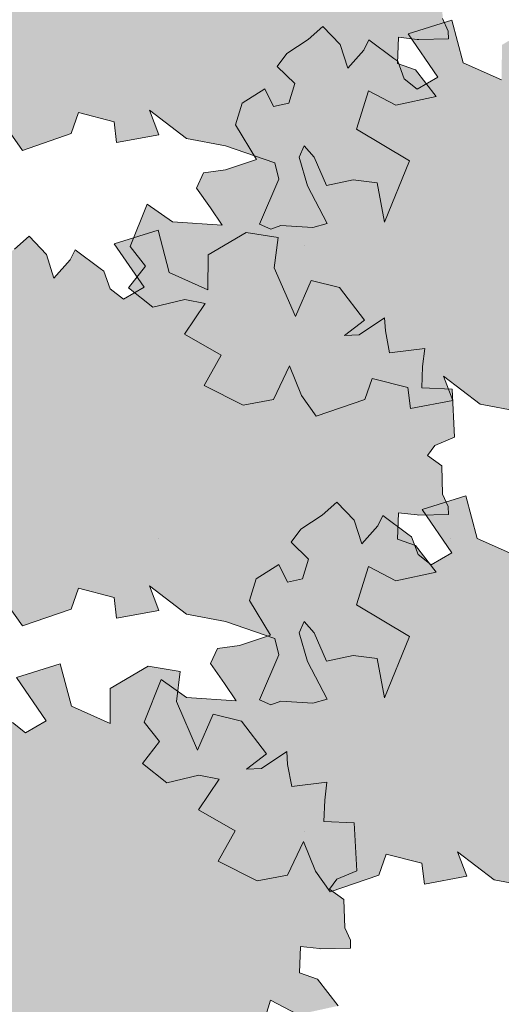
# Model space of a CAD drawing. Header units: metres. Extents: x 92403 to 95147, y 464428 to 465602.
# Tile 70 of 256: x 92439.606 to 92440.259, y 465154.262 to 465155.596. Entities that reach past the tile are written whole.
import ezdxf

# ---------------------------------------------------------------- set-up
doc = ezdxf.new("R2010")
doc.units = ezdxf.units.M
doc.layers.add('N-RO-GR-GROENSTROOK-A', color=7, linetype='CONTINUOUS', lineweight=0, true_color=0x5de817, transparency=0.7)
doc.layers.add('X-XX-AL-RMB - profiel', color=7, linetype='CONTINUOUS', lineweight=9)

msp = doc.modelspace()

# ---------------------------------------------------------------- hatches: boundary and pattern name
at = {"layer": 'N-RO-GR-GROENSTROOK-A', "transparency": 33554508}
h = msp.add_hatch(color=256, dxfattribs=at)
h.dxf.hatch_style = 1
h.paths.add_polyline_path([(92439.832218, 465155.434777), (92439.885398, 465155.424642), (92439.952275, 465155.401636), (92439.957652, 465155.379641), (92439.931308, 465155.318528), (92439.946586, 465155.311942), (92439.960346, 465155.316668), (92440.003904, 465155.313878), (92440.02332, 465155.319362), (92439.996313, 465155.370436), (92439.985343, 465155.409268), (92439.991929, 465155.424546), (92440.005518, 465155.409097), (92440.022143, 465155.371024), (92440.058527, 465155.378786), (92440.090773, 465155.374478), (92440.100812, 465155.321127), (92440.134614, 465155.404186), (92440.06308, 465155.44725), (92440.079036, 465155.499087), (92440.116181, 465155.479542), (92440.17078, 465155.491445), (92440.142652, 465155.527714), (92440.118306, 465155.536329), (92440.119796, 465155.571881), (92440.145283, 465155.56892), (92440.147348, 465155.568681), (92440.187577, 465155.569564), (92440.187343, 465155.580205), (92440.179635, 465155.597262), (92440.178384, 465155.635679), (92440.158942, 465155.649587), (92440.169134, 465155.66317), (92440.19587, 465155.674358), (92440.19261, 465155.739307), (92440.151332, 465155.741037), (92440.152542, 465155.769923), (92440.155384, 465155.794289), (92440.107806, 465155.788427), (92440.102039, 465155.818391), (92440.100956, 465155.835981), (92440.066701, 465155.812932), (92440.04664, 465155.812071), (92440.073776, 465155.8328), (92440.039746, 465155.877173), (92440.001392, 465155.886636), (92439.980094, 465155.837642), (92439.951392, 465155.903658), (92439.956487, 465155.944558), (92439.913092, 465155.951614), (92439.861893, 465155.921419), (92439.861468, 465155.874038), (92439.809129, 465155.897312), (92439.793858, 465155.954909), (92439.734564, 465155.936313), (92439.775017, 465155.877661), (92439.747029, 465155.861419), (92439.729144, 465155.875263), (92439.72053, 465155.899323), (92439.71548, 465155.902939), (92439.681424, 465155.928065), (92439.674867, 465155.91433), (92439.652776, 465155.889854), (92439.642673, 465155.921833), (92439.619255, 465155.946383), (92439.599277, 465155.928889), (92439.570395, 465155.909935), (92439.557167, 465155.892159), (92439.58091, 465155.869167), (92439.572767, 465155.842404), (92439.552298, 465155.838025), (92439.540303, 465155.862096), (92439.509571, 465155.842434), (92439.500534, 465155.812959), (92439.529262, 465155.76619), (92439.487327, 465155.752235), (92439.457512, 465155.748247), (92439.447803, 465155.727574), (92439.466957, 465155.700584), (92439.482619, 465155.677145), (92439.415191, 465155.681673), (92439.381097, 465155.705884), (92439.357874, 465155.648198), (92439.378619, 465155.621927), (92439.355529, 465155.592256), (92439.388509, 465155.566258), (92439.43186, 465155.576749), (92439.459717, 465155.571261), (92439.4317, 465155.529488), (92439.481223, 465155.501095), (92439.458436, 465155.46002), (92439.510892, 465155.433337), (92439.552311, 465155.441159), (92439.573726, 465155.486744), (92439.59025, 465155.44664), (92439.610139, 465155.418572), (92439.676105, 465155.441209), (92439.685883, 465155.469735), (92439.734511, 465155.457223), (92439.737753, 465155.429067), (92439.795155, 465155.439755), (92439.782495, 465155.472757), (92439.83223, 465155.434793)])
h = msp.add_hatch(color=256, dxfattribs=at)
h.dxf.hatch_style = 1
h.paths.add_polyline_path([(92440.230381, 465155.07475), (92440.283561, 465155.064615), (92440.350438, 465155.04161), (92440.355815, 465155.019614), (92440.329471, 465154.958501), (92440.34475, 465154.951915), (92440.35851, 465154.956641), (92440.402067, 465154.953851), (92440.421483, 465154.959336), (92440.394476, 465155.010409), (92440.383506, 465155.049241), (92440.390092, 465155.064519), (92440.403681, 465155.04907), (92440.420307, 465155.010997), (92440.45669, 465155.018759), (92440.488936, 465155.014451), (92440.498976, 465154.9611), (92440.532778, 465155.04416), (92440.461243, 465155.087224), (92440.477199, 465155.13906), (92440.514344, 465155.119515), (92440.568943, 465155.131418), (92440.540815, 465155.167688), (92440.51647, 465155.176302), (92440.51796, 465155.211854), (92440.543446, 465155.208894), (92440.545511, 465155.208654), (92440.58574, 465155.209537), (92440.585507, 465155.220178), (92440.577799, 465155.237236), (92440.576548, 465155.275652), (92440.557105, 465155.28956), (92440.567297, 465155.303143), (92440.594033, 465155.314331), (92440.590773, 465155.379281), (92440.549495, 465155.38101), (92440.550705, 465155.409896), (92440.553547, 465155.434262), (92440.505969, 465155.4284), (92440.500203, 465155.458364), (92440.49912, 465155.475955), (92440.464865, 465155.452905), (92440.444804, 465155.452044), (92440.471939, 465155.472773), (92440.437909, 465155.517146), (92440.399556, 465155.526609), (92440.378257, 465155.477615), (92440.349556, 465155.543631), (92440.354651, 465155.584531), (92440.311255, 465155.591587), (92440.260056, 465155.561392), (92440.259631, 465155.514011), (92440.207293, 465155.537285), (92440.192022, 465155.594882), (92440.132727, 465155.576286), (92440.17318, 465155.517634), (92440.145193, 465155.501393), (92440.127308, 465155.515236), (92440.118694, 465155.539296), (92440.113644, 465155.542912), (92440.079588, 465155.568039), (92440.07303, 465155.554303), (92440.050939, 465155.529828), (92440.040836, 465155.561806), (92440.017419, 465155.586356), (92439.997441, 465155.568862), (92439.968559, 465155.549909), (92439.955331, 465155.532132), (92439.979074, 465155.50914), (92439.97093, 465155.482378), (92439.950461, 465155.477998), (92439.938467, 465155.502069), (92439.907735, 465155.482407), (92439.898698, 465155.452933), (92439.927426, 465155.406163), (92439.88549, 465155.392208), (92439.855675, 465155.388221), (92439.845966, 465155.367547), (92439.865121, 465155.340557), (92439.880783, 465155.317118), (92439.813355, 465155.321646), (92439.77926, 465155.345857), (92439.756037, 465155.288172), (92439.776782, 465155.261901), (92439.753693, 465155.232229), (92439.786672, 465155.206231), (92439.830023, 465155.216723), (92439.857881, 465155.211234), (92439.829863, 465155.169462), (92439.879386, 465155.141068), (92439.8566, 465155.099993), (92439.909055, 465155.07331), (92439.950474, 465155.081132), (92439.971889, 465155.126717), (92439.988414, 465155.086613), (92440.008303, 465155.058545), (92440.074269, 465155.081182), (92440.084046, 465155.109709), (92440.132675, 465155.097196), (92440.135916, 465155.06904), (92440.193319, 465155.079728), (92440.180658, 465155.11273), (92440.230393, 465155.074766)])
h = msp.add_hatch(color=256, dxfattribs=at)
h.dxf.hatch_style = 1
h.paths.add_polyline_path([(92439.832218, 465154.790517), (92439.885398, 465154.780382), (92439.952275, 465154.757377), (92439.957652, 465154.735382), (92439.931308, 465154.674268), (92439.946586, 465154.667682), (92439.960346, 465154.672408), (92440.003904, 465154.669618), (92440.02332, 465154.675103), (92439.996313, 465154.726176), (92439.985343, 465154.765008), (92439.991929, 465154.780286), (92440.005518, 465154.764837), (92440.022143, 465154.726764), (92440.058527, 465154.734527), (92440.090773, 465154.730218), (92440.100812, 465154.676867), (92440.134614, 465154.759927), (92440.06308, 465154.802991), (92440.079036, 465154.854827), (92440.116181, 465154.835282), (92440.17078, 465154.847185), (92440.142652, 465154.883455), (92440.118306, 465154.892069), (92440.119796, 465154.927621), (92440.145283, 465154.924661), (92440.147348, 465154.924421), (92440.187577, 465154.925305), (92440.187343, 465154.935945), (92440.179635, 465154.953003), (92440.178384, 465154.991419), (92440.158942, 465155.005328), (92440.169134, 465155.018911), (92440.19587, 465155.030098), (92440.19261, 465155.095048), (92440.151332, 465155.096778), (92440.152542, 465155.125664), (92440.155384, 465155.150029), (92440.107806, 465155.144167), (92440.102039, 465155.174131), (92440.100956, 465155.191722), (92440.066701, 465155.168673), (92440.04664, 465155.167811), (92440.073776, 465155.18854), (92440.039746, 465155.232913), (92440.001392, 465155.242377), (92439.980094, 465155.193383), (92439.951392, 465155.259399), (92439.956487, 465155.300299), (92439.913092, 465155.307355), (92439.861893, 465155.277159), (92439.861468, 465155.229779), (92439.809129, 465155.253053), (92439.793858, 465155.310649), (92439.734564, 465155.292054), (92439.775017, 465155.233401), (92439.747029, 465155.21716), (92439.729144, 465155.231003), (92439.72053, 465155.255063), (92439.71548, 465155.258679), (92439.681424, 465155.283806), (92439.674867, 465155.270071), (92439.652776, 465155.245595), (92439.642673, 465155.277574), (92439.619255, 465155.302123), (92439.599277, 465155.28463), (92439.570395, 465155.265676), (92439.557167, 465155.247899), (92439.58091, 465155.224907), (92439.572767, 465155.198145), (92439.552298, 465155.193765), (92439.540303, 465155.217836), (92439.509571, 465155.198175), (92439.500534, 465155.1687), (92439.529262, 465155.121931), (92439.487327, 465155.107976), (92439.457512, 465155.103988), (92439.447803, 465155.083314), (92439.466957, 465155.056324), (92439.482619, 465155.032885), (92439.415191, 465155.037413), (92439.381097, 465155.061625), (92439.357874, 465155.003939), (92439.378619, 465154.977668), (92439.355529, 465154.947997), (92439.388509, 465154.921999), (92439.43186, 465154.93249), (92439.459717, 465154.927002), (92439.4317, 465154.885229), (92439.481223, 465154.856836), (92439.458436, 465154.81576), (92439.510892, 465154.789077), (92439.552311, 465154.7969), (92439.573726, 465154.842484), (92439.59025, 465154.80238), (92439.610139, 465154.774312), (92439.676105, 465154.796949), (92439.685883, 465154.825476), (92439.734511, 465154.812963), (92439.737753, 465154.784807), (92439.795155, 465154.795495), (92439.782495, 465154.828498), (92439.83223, 465154.790534)])
h = msp.add_hatch(color=256, dxfattribs=at)
h.dxf.hatch_style = 1
h.paths.add_polyline_path([(92440.24934, 465154.430491), (92440.30252, 465154.420356), (92440.369397, 465154.39735), (92440.374774, 465154.375355), (92440.34843, 465154.314242), (92440.363708, 465154.307656), (92440.377468, 465154.312382), (92440.421026, 465154.309591), (92440.440442, 465154.315076), (92440.413435, 465154.366149), (92440.402465, 465154.404981), (92440.409051, 465154.420259), (92440.42264, 465154.40481), (92440.439266, 465154.366738), (92440.475649, 465154.3745), (92440.507895, 465154.370192), (92440.517934, 465154.31684), (92440.551736, 465154.3999), (92440.480202, 465154.442964), (92440.496158, 465154.494801), (92440.533303, 465154.475255), (92440.587902, 465154.487159), (92440.559774, 465154.523428), (92440.535428, 465154.532043), (92440.536918, 465154.567595), (92440.562405, 465154.564634), (92440.56447, 465154.564394), (92440.604699, 465154.565278), (92440.604465, 465154.575918), (92440.596757, 465154.592976), (92440.595507, 465154.631393), (92440.576064, 465154.645301), (92440.586256, 465154.658884), (92440.612992, 465154.670071), (92440.609732, 465154.735021), (92440.568454, 465154.736751), (92440.569664, 465154.765637), (92440.572506, 465154.790003), (92440.524928, 465154.78414), (92440.519162, 465154.814104), (92440.518078, 465154.831695), (92440.483824, 465154.808646), (92440.463762, 465154.807784), (92440.490898, 465154.828513), (92440.456868, 465154.872886), (92440.418514, 465154.88235), (92440.397216, 465154.833356), (92440.368514, 465154.899372), (92440.373609, 465154.940272), (92440.330214, 465154.947328), (92440.279015, 465154.917133), (92440.27859, 465154.869752), (92440.226251, 465154.893026), (92440.21098, 465154.950623), (92440.151686, 465154.932027), (92440.192139, 465154.873375), (92440.164151, 465154.857133), (92440.146267, 465154.870976), (92440.137652, 465154.895037), (92440.132602, 465154.898653), (92440.098546, 465154.923779), (92440.091989, 465154.910044), (92440.069898, 465154.885568), (92440.059795, 465154.917547), (92440.036377, 465154.942097), (92440.016399, 465154.924603), (92439.987518, 465154.905649), (92439.974289, 465154.887873), (92439.998032, 465154.86488), (92439.989889, 465154.838118), (92439.96942, 465154.833739), (92439.957425, 465154.85781), (92439.926694, 465154.838148), (92439.917656, 465154.808673), (92439.946384, 465154.761904), (92439.904449, 465154.747949), (92439.874634, 465154.743961), (92439.864925, 465154.723287), (92439.884079, 465154.696298), (92439.899741, 465154.672858), (92439.832313, 465154.677386), (92439.798219, 465154.701598), (92439.774996, 465154.643912), (92439.795741, 465154.617641), (92439.772652, 465154.58797), (92439.805631, 465154.561972), (92439.848982, 465154.572463), (92439.876839, 465154.566975), (92439.848822, 465154.525202), (92439.898345, 465154.496809), (92439.875558, 465154.455733), (92439.928014, 465154.42905), (92439.969433, 465154.436873), (92439.990848, 465154.482457), (92440.007372, 465154.442353), (92440.027261, 465154.414285), (92440.093227, 465154.436922), (92440.103005, 465154.465449), (92440.151633, 465154.452937), (92440.154875, 465154.42478), (92440.212277, 465154.435468), (92440.199617, 465154.468471), (92440.249352, 465154.430507)])
h = msp.add_hatch(color=256, dxfattribs=at)
h.dxf.hatch_style = 1
h.paths.add_polyline_path([(92439.699494, 465154.203103), (92439.752674, 465154.192968), (92439.819552, 465154.169962), (92439.824928, 465154.147967), (92439.798585, 465154.086854), (92439.813863, 465154.080268), (92439.827623, 465154.084994), (92439.871181, 465154.082203), (92439.890596, 465154.087688), (92439.86359, 465154.138762), (92439.852619, 465154.177593), (92439.859205, 465154.192872), (92439.872795, 465154.177422), (92439.88942, 465154.13935), (92439.925804, 465154.147112), (92439.958049, 465154.142804), (92439.968089, 465154.089453), (92440.001891, 465154.172512), (92439.930356, 465154.215576), (92439.946312, 465154.267413), (92439.983458, 465154.247868), (92440.038056, 465154.259771), (92440.009929, 465154.29604), (92439.985583, 465154.304655), (92439.987073, 465154.340207), (92440.012559, 465154.337246), (92440.014624, 465154.337006), (92440.054854, 465154.33789), (92440.05462, 465154.348531), (92440.046912, 465154.365588), (92440.045661, 465154.404005), (92440.026219, 465154.417913), (92440.036411, 465154.431496), (92440.063146, 465154.442683), (92440.059887, 465154.507633), (92440.018608, 465154.509363), (92440.019819, 465154.538249), (92440.02266, 465154.562615), (92439.975082, 465154.556753), (92439.969316, 465154.586717), (92439.968233, 465154.604307), (92439.933978, 465154.581258), (92439.913917, 465154.580396), (92439.941053, 465154.601125), (92439.907023, 465154.645498), (92439.868669, 465154.654962), (92439.847371, 465154.605968), (92439.818669, 465154.671984), (92439.823764, 465154.712884), (92439.780368, 465154.71994), (92439.72917, 465154.689745), (92439.728745, 465154.642364), (92439.676406, 465154.665638), (92439.661135, 465154.723235), (92439.60184, 465154.704639), (92439.642294, 465154.645987), (92439.614306, 465154.629745), (92439.596421, 465154.643588), (92439.587807, 465154.667649), (92439.582757, 465154.671265), (92439.548701, 465154.696391), (92439.542144, 465154.682656), (92439.520053, 465154.65818), (92439.50995, 465154.690159), (92439.486532, 465154.714709), (92439.466554, 465154.697215), (92439.437672, 465154.678261), (92439.424444, 465154.660485), (92439.448187, 465154.637493), (92439.440044, 465154.61073), (92439.419575, 465154.606351), (92439.40758, 465154.630422), (92439.376848, 465154.61076), (92439.367811, 465154.581285), (92439.396539, 465154.534516), (92439.354603, 465154.520561), (92439.324788, 465154.516573), (92439.31508, 465154.495899), (92439.334234, 465154.46891), (92439.349896, 465154.44547), (92439.282468, 465154.449998), (92439.248374, 465154.47421), (92439.225151, 465154.416524), (92439.245895, 465154.390253), (92439.222806, 465154.360582), (92439.255786, 465154.334584), (92439.299137, 465154.345075), (92439.326994, 465154.339587), (92439.298976, 465154.297814), (92439.3485, 465154.269421), (92439.325713, 465154.228346), (92439.378169, 465154.201662), (92439.419587, 465154.209485), (92439.441003, 465154.255069), (92439.457527, 465154.214965), (92439.477416, 465154.186897), (92439.543382, 465154.209534), (92439.55316, 465154.238061), (92439.601788, 465154.225549), (92439.605029, 465154.197393), (92439.662432, 465154.20808), (92439.649772, 465154.241083), (92439.699507, 465154.203119)])
at = {"layer": 'X-XX-AL-RMB - profiel', "true_color": 0x1a4a17, "transparency": 33554687}
h = msp.add_hatch(dxfattribs=at)
h.set_pattern_fill('AGR-GRAS_SPORTVELD', color=99, scale=0.5, pattern_type=2)
h.set_pattern_definition([(0, (-2042.8484, 1656.88303), (0.1984375, 0.396875), [0, -0.396875])])
h.paths.add_polyline_path([(92453.300369, 465156.799051), (92436.137967, 465156.799051), (92436.137967, 465152.933251), (92453.300369, 465152.933251)])

# ---------------------------------------------------------------- linework, layer by layer
at = {"layer": 'X-XX-AL-RMB - profiel', "color": 251}
for points in [[(92439.59025, 465155.44664), (92439.610139, 465155.418572), (92439.676105, 465155.441209), (92439.685883, 465155.469735), (92439.734511, 465155.457223), (92439.737753, 465155.429067), (92439.795155, 465155.439755), (92439.782495, 465155.472757), (92439.83223, 465155.434793), (92439.832218, 465155.434777), (92439.885398, 465155.424642), (92439.952275, 465155.401636), (92439.957652, 465155.379641), (92439.931308, 465155.318528), (92439.946586, 465155.311942), (92439.960346, 465155.316668), (92440.003904, 465155.313878), (92440.02332, 465155.319362), (92439.996313, 465155.370436), (92439.985343, 465155.409268), (92439.991929, 465155.424546), (92440.005518, 465155.409097), (92440.022143, 465155.371024), (92440.058527, 465155.378786), (92440.090773, 465155.374478), (92440.100812, 465155.321127), (92440.134614, 465155.404186), (92440.06308, 465155.44725), (92440.079036, 465155.499087), (92440.116181, 465155.479542), (92440.17078, 465155.491445), (92440.142652, 465155.527714), (92440.118306, 465155.536329), (92440.119796, 465155.571881), (92440.145283, 465155.56892), (92440.147348, 465155.568681), (92440.187577, 465155.569564), (92440.187343, 465155.580205), (92440.179635, 465155.597262)], [(92440.259631, 465155.514011), (92440.207293, 465155.537285), (92440.192022, 465155.594882), (92440.132727, 465155.576286), (92440.17318, 465155.517634), (92440.145193, 465155.501393), (92440.127308, 465155.515236), (92440.118694, 465155.539296), (92440.113644, 465155.542912), (92440.079588, 465155.568039), (92440.07303, 465155.554303), (92440.050939, 465155.529828), (92440.040836, 465155.561806), (92440.017419, 465155.586356), (92439.997441, 465155.568862), (92439.968559, 465155.549909), (92439.955331, 465155.532132), (92439.979074, 465155.50914), (92439.97093, 465155.482378), (92439.950461, 465155.477998), (92439.938467, 465155.502069), (92439.907735, 465155.482407), (92439.898698, 465155.452933), (92439.927426, 465155.406163), (92439.88549, 465155.392208), (92439.855675, 465155.388221), (92439.845966, 465155.367547), (92439.865121, 465155.340557), (92439.880783, 465155.317118), (92439.813355, 465155.321646), (92439.77926, 465155.345857), (92439.756037, 465155.288172), (92439.776782, 465155.261901), (92439.753693, 465155.232229), (92439.786672, 465155.206231), (92439.830023, 465155.216723), (92439.857881, 465155.211234), (92439.829863, 465155.169462), (92439.879386, 465155.141068), (92439.8566, 465155.099993), (92439.909055, 465155.07331), (92439.950474, 465155.081132), (92439.971889, 465155.126717), (92439.988414, 465155.086613), (92440.008303, 465155.058545), (92440.074269, 465155.081182), (92440.084046, 465155.109709), (92440.132675, 465155.097196), (92440.135916, 465155.06904), (92440.193319, 465155.079728), (92440.180658, 465155.11273), (92440.230393, 465155.074766), (92440.230381, 465155.07475), (92440.283561, 465155.064615)], [(92439.59025, 465154.80238), (92439.610139, 465154.774312), (92439.676105, 465154.796949), (92439.685883, 465154.825476), (92439.734511, 465154.812963), (92439.737753, 465154.784807), (92439.795155, 465154.795495), (92439.782495, 465154.828498), (92439.83223, 465154.790534), (92439.832218, 465154.790517), (92439.885398, 465154.780382), (92439.952275, 465154.757377), (92439.957652, 465154.735382), (92439.931308, 465154.674268), (92439.946586, 465154.667682), (92439.960346, 465154.672408), (92440.003904, 465154.669618), (92440.02332, 465154.675103), (92439.996313, 465154.726176), (92439.985343, 465154.765008), (92439.991929, 465154.780286), (92440.005518, 465154.764837), (92440.022143, 465154.726764), (92440.058527, 465154.734527), (92440.090773, 465154.730218), (92440.100812, 465154.676867), (92440.134614, 465154.759927), (92440.06308, 465154.802991), (92440.079036, 465154.854827), (92440.116181, 465154.835282), (92440.17078, 465154.847185), (92440.142652, 465154.883455), (92440.118306, 465154.892069), (92440.119796, 465154.927621), (92440.145283, 465154.924661), (92440.147348, 465154.924421), (92440.187577, 465154.925305), (92440.187343, 465154.935945), (92440.179635, 465154.953003), (92440.178384, 465154.991419), (92440.158942, 465155.005328), (92440.169134, 465155.018911), (92440.19587, 465155.030098), (92440.19261, 465155.095048), (92440.151332, 465155.096778), (92440.152542, 465155.125664), (92440.155384, 465155.150029), (92440.107806, 465155.144167), (92440.102039, 465155.174131), (92440.100956, 465155.191722), (92440.066701, 465155.168673), (92440.04664, 465155.167811), (92440.073776, 465155.18854), (92440.039746, 465155.232913), (92440.001392, 465155.242377), (92439.980094, 465155.193383), (92439.951392, 465155.259399), (92439.956487, 465155.300299), (92439.913092, 465155.307355), (92439.861893, 465155.277159), (92439.861468, 465155.229779), (92439.809129, 465155.253053), (92439.793858, 465155.310649), (92439.734564, 465155.292054), (92439.775017, 465155.233401), (92439.747029, 465155.21716), (92439.729144, 465155.231003), (92439.72053, 465155.255063), (92439.71548, 465155.258679), (92439.681424, 465155.283806), (92439.674867, 465155.270071), (92439.652776, 465155.245595), (92439.642673, 465155.277574), (92439.619255, 465155.302123), (92439.599277, 465155.28463)], [(92440.27859, 465154.869752), (92440.226251, 465154.893026), (92440.21098, 465154.950623), (92440.151686, 465154.932027), (92440.192139, 465154.873375), (92440.164151, 465154.857133), (92440.146267, 465154.870976), (92440.137652, 465154.895037), (92440.132602, 465154.898653), (92440.098546, 465154.923779), (92440.091989, 465154.910044), (92440.069898, 465154.885568), (92440.059795, 465154.917547), (92440.036377, 465154.942097), (92440.016399, 465154.924603), (92439.987518, 465154.905649), (92439.974289, 465154.887873), (92439.998032, 465154.86488), (92439.989889, 465154.838118), (92439.96942, 465154.833739), (92439.957425, 465154.85781), (92439.926694, 465154.838148), (92439.917656, 465154.808673), (92439.946384, 465154.761904), (92439.904449, 465154.747949), (92439.874634, 465154.743961), (92439.864925, 465154.723287), (92439.884079, 465154.696298), (92439.899741, 465154.672858), (92439.832313, 465154.677386), (92439.798219, 465154.701598), (92439.774996, 465154.643912), (92439.795741, 465154.617641), (92439.772652, 465154.58797), (92439.805631, 465154.561972), (92439.848982, 465154.572463), (92439.876839, 465154.566975), (92439.848822, 465154.525202), (92439.898345, 465154.496809), (92439.875558, 465154.455733), (92439.928014, 465154.42905), (92439.969433, 465154.436873), (92439.990848, 465154.482457), (92440.007372, 465154.442353), (92440.027261, 465154.414285), (92440.093227, 465154.436922), (92440.103005, 465154.465449), (92440.151633, 465154.452937), (92440.154875, 465154.42478), (92440.212277, 465154.435468), (92440.199617, 465154.468471), (92440.249352, 465154.430507), (92440.24934, 465154.430491), (92440.30252, 465154.420356)], [(92440.038056, 465154.259771), (92440.009929, 465154.29604), (92439.985583, 465154.304655), (92439.987073, 465154.340207), (92440.012559, 465154.337246), (92440.014624, 465154.337006), (92440.054854, 465154.33789), (92440.05462, 465154.348531), (92440.046912, 465154.365588), (92440.045661, 465154.404005), (92440.026219, 465154.417913), (92440.036411, 465154.431496), (92440.063146, 465154.442683), (92440.059887, 465154.507633), (92440.018608, 465154.509363), (92440.019819, 465154.538249), (92440.02266, 465154.562615), (92439.975082, 465154.556753), (92439.969316, 465154.586717), (92439.968233, 465154.604307), (92439.933978, 465154.581258), (92439.913917, 465154.580396), (92439.941053, 465154.601125), (92439.907023, 465154.645498), (92439.868669, 465154.654962), (92439.847371, 465154.605968), (92439.818669, 465154.671984), (92439.823764, 465154.712884), (92439.780368, 465154.71994), (92439.72917, 465154.689745), (92439.728745, 465154.642364), (92439.676406, 465154.665638), (92439.661135, 465154.723235), (92439.60184, 465154.704639), (92439.642294, 465154.645987), (92439.614306, 465154.629745), (92439.596421, 465154.643588)], [(92439.930356, 465154.215576), (92439.946312, 465154.267413), (92439.983458, 465154.247868)]]:
    msp.add_lwpolyline(points, dxfattribs=at)

doc.saveas('drawing.dxf')
